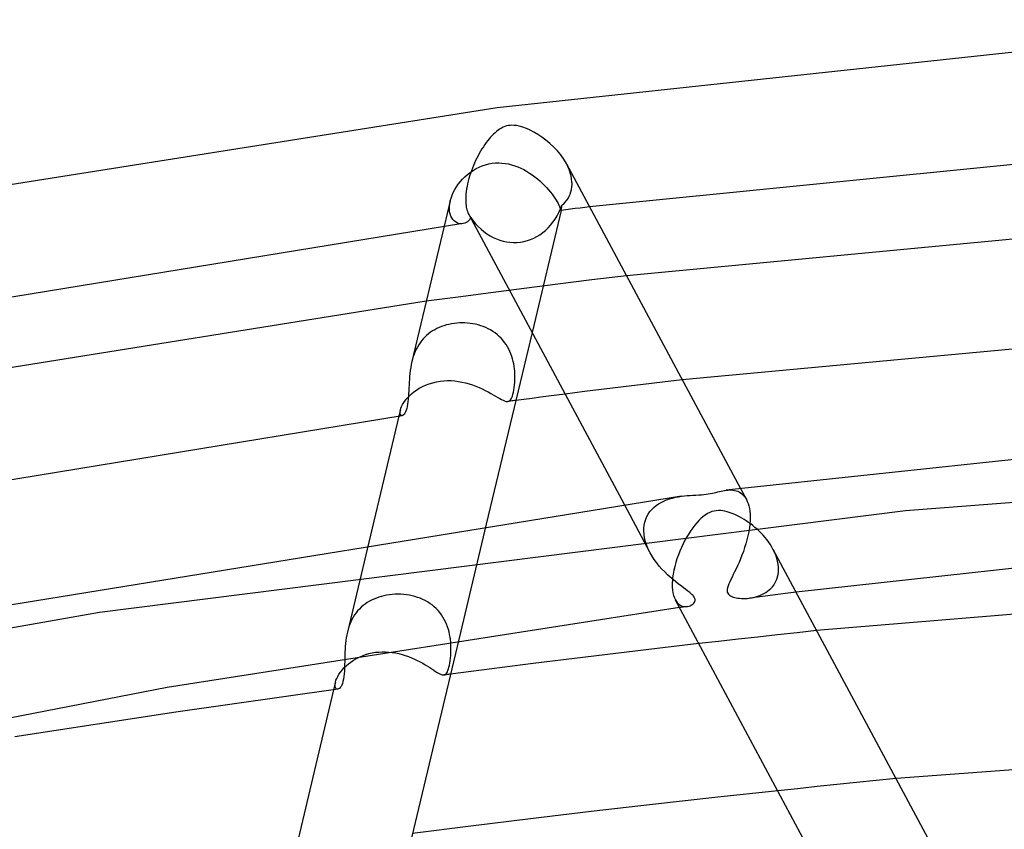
# Model space of a CAD drawing. Header units: millimetres. Extents: x -519 to 519, y -260 to 440.
# Tile 73 of 107: x -97 to -62, y 409 to 438. Entities that reach past the tile are written whole.
import ezdxf

# ---------------------------------------------------------------- set-up
doc = ezdxf.new("R2010")
doc.units = ezdxf.units.MM
doc.layers.add('HIDDEN', color=7, linetype='Continuous')
doc.layers.add('THICK', color=7, linetype='Continuous')

msp = doc.modelspace()

# ---------------------------------------------------------------- linework, layer by layer
at = {"layer": 'HIDDEN'}
for p, q in [((-80.755, 432.584), (-80.644, 432.64)), ((-80.644, 432.64), (-80.528, 432.688)), ((-80.528, 432.688), (-80.41, 432.728)), ((-80.41, 432.728), (-80.288, 432.758)), ((-80.288, 432.758), (-80.165, 432.78)), ((-80.165, 432.78), (-80.047, 432.791)), ((-80.047, 432.791), (-79.93, 432.794)), ((-79.93, 432.794), (-79.812, 432.789)), ((-79.812, 432.789), (-79.695, 432.776)), ((-79.695, 432.776), (-79.578, 432.754)), ((-79.578, 432.754), (-79.463, 432.726)), ((-79.463, 432.726), (-79.35, 432.691)), ((-79.35, 432.691), (-79.238, 432.649)), ((-79.238, 432.649), (-79.128, 432.601)), ((-77.417, 432.66), (-77.472, 432.769)), ((-77.37, 432.548), (-77.417, 432.66)), ((-81.244, 432.205), (-81.157, 432.292)), ((-81.157, 432.292), (-81.064, 432.374)), ((-81.064, 432.374), (-80.966, 432.45)), ((-80.966, 432.45), (-80.863, 432.521)), ((-80.863, 432.521), (-80.755, 432.584)), ((-79.128, 432.601), (-79.02, 432.548)), ((-79.02, 432.548), (-78.915, 432.489)), ((-78.915, 432.489), (-78.812, 432.426)), ((-78.812, 432.426), (-78.712, 432.359)), ((-78.712, 432.359), (-78.615, 432.288)), ((-78.615, 432.288), (-78.522, 432.213)), ((-77.33, 432.435), (-77.37, 432.548)), ((-77.3, 432.322), (-77.33, 432.435)), ((-77.279, 432.209), (-77.3, 432.322)), ((-81.528, 431.822), (-81.467, 431.922)), ((-81.467, 431.922), (-81.399, 432.019)), ((-81.399, 432.019), (-81.325, 432.114)), ((-81.325, 432.114), (-81.244, 432.205)), ((-78.522, 432.213), (-78.432, 432.137)), ((-78.432, 432.137), (-78.346, 432.057)), ((-78.346, 432.057), (-78.264, 431.977)), ((-78.264, 431.977), (-78.188, 431.895)), ((-77.284, 431.829), (-77.271, 431.919)), ((-77.268, 432.098), (-77.279, 432.209)), ((-77.271, 431.919), (-77.266, 432.013)), ((-77.267, 432.084), (-77.268, 432.098)), ((-77.266, 432.07), (-77.267, 432.084)), ((-77.266, 432.056), (-77.266, 432.07)), ((-77.266, 432.041), (-77.266, 432.056)), ((-77.266, 432.027), (-77.266, 432.041)), ((-77.266, 432.013), (-77.266, 432.027)), ((-81.663, 431.516), (-81.626, 431.618)), ((-81.626, 431.618), (-81.581, 431.721)), ((-81.581, 431.721), (-81.528, 431.822)), ((-78.188, 431.895), (-78.116, 431.815)), ((-78.116, 431.815), (-78.05, 431.735)), ((-78.05, 431.735), (-77.99, 431.656)), ((-77.99, 431.656), (-77.935, 431.58)), ((-77.935, 431.58), (-77.886, 431.507)), ((-77.409, 431.504), (-77.367, 431.579)), ((-77.367, 431.579), (-77.333, 431.659)), ((-77.333, 431.659), (-77.305, 431.742)), ((-77.305, 431.742), (-77.284, 431.829)), ((-81.692, 431.414), (-81.912, 430.491)), ((-81.723, 431.209), (-81.712, 431.31)), ((-81.723, 431.111), (-81.723, 431.209)), ((-81.712, 431.31), (-81.692, 431.415)), ((-81.692, 431.415), (-81.663, 431.516)), ((-77.886, 431.507), (-77.843, 431.439)), ((-77.843, 431.439), (-77.806, 431.374)), ((-77.806, 431.374), (-77.774, 431.315)), ((-77.774, 431.315), (-77.747, 431.262)), ((-77.747, 431.262), (-77.725, 431.214)), ((-77.725, 431.214), (-77.708, 431.173)), ((-77.641, 431.201), (-77.631, 431.254)), ((-77.631, 431.254), (-77.568, 431.309)), ((-77.568, 431.309), (-77.51, 431.369)), ((-77.51, 431.369), (-77.456, 431.434)), ((-77.456, 431.434), (-77.409, 431.504)), ((-81.714, 431.02), (-81.723, 431.111)), ((-81.696, 430.937), (-81.714, 431.02)), ((-81.669, 430.862), (-81.696, 430.937)), ((-81.635, 430.794), (-81.669, 430.862)), ((-81.018, 430.917), (-81.007, 430.897)), ((-81.007, 430.897), (-80.995, 430.877)), ((-80.995, 430.877), (-80.983, 430.859)), ((-80.983, 430.859), (-80.97, 430.842)), ((-77.662, 431.068), (-78.72, 426.63)), ((-77.708, 431.173), (-77.694, 431.138)), ((-77.694, 431.138), (-77.684, 431.11)), ((-77.684, 431.11), (-77.676, 431.088)), ((-77.676, 431.088), (-77.671, 431.073)), ((-77.671, 431.073), (-77.667, 431.065)), ((-77.667, 431.065), (-77.664, 431.063)), ((-77.493, 431.085), (-77.665, 431.063)), ((-77.664, 431.064), (-77.663, 431.065)), ((-77.664, 431.063), (-77.664, 431.064)), ((-77.664, 431.064), (-77.664, 431.064)), ((-77.663, 431.067), (-77.662, 431.068)), ((-77.663, 431.066), (-77.663, 431.067)), ((-77.663, 431.065), (-77.663, 431.066)), ((-77.662, 431.068), (-77.66, 431.08)), ((-77.66, 431.08), (-77.658, 431.098)), ((-77.658, 431.098), (-77.654, 431.123)), ((-77.654, 431.123), (-77.649, 431.157)), ((-77.649, 431.157), (-77.641, 431.201)), ((-77.32, 431.108), (-77.493, 431.085)), ((-77.148, 431.13), (-77.32, 431.108)), ((-76.975, 431.153), (-77.148, 431.13)), ((-76.803, 431.175), (-76.975, 431.153)), ((-76.63, 431.197), (-76.803, 431.175)), ((-81.594, 430.736), (-81.635, 430.794)), ((-81.547, 430.687), (-81.594, 430.736)), ((-81.497, 430.647), (-81.547, 430.687)), ((-81.443, 430.617), (-81.497, 430.647)), ((-81.386, 430.596), (-81.443, 430.617)), ((-81.329, 430.584), (-81.386, 430.596)), ((-81.271, 430.582), (-81.329, 430.584)), ((-81.213, 430.588), (-81.271, 430.582)), ((-80.97, 430.842), (-80.958, 430.825)), ((-80.958, 430.825), (-80.945, 430.81)), ((-80.951, 430.797), (-80.952, 430.794)), ((-80.95, 430.799), (-80.951, 430.797)), ((-80.948, 430.802), (-80.95, 430.799)), ((-80.947, 430.804), (-80.948, 430.802)), ((-80.946, 430.807), (-80.947, 430.804)), ((-80.945, 430.81), (-80.946, 430.807)), ((-77.786, 428.383), (-79.009, 428.228)), ((-76.544, 428.537), (-77.786, 428.383)), ((-75.287, 428.691), (-76.544, 428.537)), ((-80.214, 428.072), (-81.398, 427.917)), ((-79.009, 428.228), (-80.214, 428.072)), ((-81.398, 427.917), (-82.563, 427.761)), ((-81.74, 426.923), (-81.831, 426.901)), ((-81.647, 426.942), (-81.74, 426.923)), ((-81.553, 426.957), (-81.647, 426.942)), ((-81.457, 426.967), (-81.553, 426.957)), ((-81.36, 426.974), (-81.457, 426.967)), ((-81.262, 426.977), (-81.36, 426.974)), ((-81.164, 426.975), (-81.262, 426.977)), ((-81.066, 426.969), (-81.164, 426.975)), ((-80.968, 426.959), (-81.066, 426.969)), ((-80.871, 426.945), (-80.968, 426.959)), ((-80.774, 426.926), (-80.871, 426.945)), ((-80.678, 426.903), (-80.774, 426.926)), ((-82.481, 426.581), (-82.549, 426.524)), ((-82.409, 426.635), (-82.481, 426.581)), ((-82.334, 426.684), (-82.409, 426.635)), ((-82.256, 426.73), (-82.334, 426.684)), ((-82.176, 426.772), (-82.256, 426.73)), ((-82.093, 426.81), (-82.176, 426.772)), ((-82.008, 426.844), (-82.093, 426.81)), ((-81.921, 426.874), (-82.008, 426.844)), ((-81.831, 426.901), (-81.921, 426.874)), ((-80.584, 426.876), (-80.678, 426.903)), ((-80.491, 426.843), (-80.584, 426.876)), ((-80.4, 426.807), (-80.491, 426.843)), ((-80.311, 426.765), (-80.4, 426.807)), ((-80.225, 426.719), (-80.311, 426.765)), ((-80.141, 426.668), (-80.225, 426.719)), ((-80.061, 426.612), (-80.141, 426.668)), ((-79.984, 426.552), (-80.061, 426.612)), ((-79.911, 426.488), (-79.984, 426.552)), ((-82.788, 426.256), (-82.839, 426.18)), ((-82.734, 426.329), (-82.788, 426.256)), ((-82.676, 426.398), (-82.734, 426.329)), ((-82.614, 426.463), (-82.676, 426.398)), ((-82.549, 426.524), (-82.614, 426.463)), ((-79.842, 426.42), (-79.911, 426.488)), ((-79.777, 426.347), (-79.842, 426.42)), ((-79.716, 426.27), (-79.777, 426.347)), ((-79.66, 426.191), (-79.716, 426.27)), ((-83.002, 425.845), (-83.034, 425.755)), ((-82.967, 425.933), (-83.002, 425.845)), ((-82.928, 426.018), (-82.967, 425.933)), ((-82.886, 426.1), (-82.928, 426.018)), ((-82.839, 426.18), (-82.886, 426.1)), ((-79.609, 426.108), (-79.66, 426.191)), ((-79.563, 426.024), (-79.609, 426.108)), ((-79.522, 425.937), (-79.563, 426.024)), ((-79.485, 425.849), (-79.522, 425.937)), ((-79.453, 425.758), (-79.485, 425.849)), ((-83.062, 425.662), (-83.086, 425.569)), ((-83.034, 425.755), (-83.062, 425.662)), ((-79.425, 425.668), (-79.453, 425.758)), ((-79.402, 425.577), (-79.425, 425.668)), ((-79.383, 425.487), (-79.402, 425.577)), ((-79.368, 425.398), (-79.383, 425.487)), ((-79.356, 425.309), (-79.368, 425.398)), ((-79.348, 425.222), (-79.356, 425.309)), ((-79.343, 425.136), (-79.348, 425.222)), ((-79.34, 425.027), (-79.343, 425.136)), ((-82.586, 424.715), (-82.46, 424.763)), ((-82.46, 424.763), (-82.328, 424.804)), ((-82.328, 424.804), (-82.192, 424.836)), ((-82.192, 424.836), (-82.053, 424.859)), ((-82.053, 424.859), (-81.924, 424.873)), ((-81.924, 424.873), (-81.793, 424.878)), ((-81.793, 424.878), (-81.661, 424.877)), ((-81.661, 424.877), (-81.529, 424.867)), ((-81.529, 424.867), (-81.397, 424.851)), ((-81.397, 424.851), (-81.266, 424.828)), ((-81.266, 424.828), (-81.137, 424.798)), ((-81.137, 424.798), (-81.01, 424.763)), ((-81.01, 424.763), (-80.885, 424.723)), ((-79.354, 424.719), (-79.346, 424.818)), ((-79.346, 424.818), (-79.341, 424.921)), ((-79.341, 424.921), (-79.34, 425.027)), ((-73.972, 424.826), (-74.682, 424.74)), ((-73.262, 424.912), (-73.972, 424.826)), ((-83.105, 424.393), (-83.016, 424.465)), ((-83.016, 424.465), (-82.92, 424.535)), ((-82.92, 424.535), (-82.816, 424.6)), ((-82.816, 424.6), (-82.704, 424.66)), ((-82.704, 424.66), (-82.586, 424.715)), ((-80.885, 424.723), (-80.763, 424.678)), ((-80.763, 424.678), (-80.645, 424.629)), ((-80.645, 424.629), (-80.531, 424.577)), ((-80.531, 424.577), (-80.422, 424.524)), ((-80.422, 424.524), (-80.319, 424.47)), ((-80.319, 424.47), (-80.22, 424.416)), ((-80.22, 424.416), (-80.129, 424.363)), ((-79.411, 424.384), (-79.393, 424.456)), ((-79.393, 424.456), (-79.378, 424.537)), ((-79.378, 424.537), (-79.364, 424.625)), ((-79.364, 424.625), (-79.354, 424.719)), ((-76.81, 424.477), (-77.519, 424.387)), ((-76.101, 424.565), (-76.81, 424.477)), ((-75.392, 424.653), (-76.101, 424.565)), ((-74.682, 424.74), (-75.392, 424.653)), ((-83.423, 424.012), (-83.377, 424.087)), ((-83.377, 424.087), (-83.322, 424.164)), ((-83.322, 424.164), (-83.258, 424.242)), ((-83.258, 424.242), (-83.185, 424.318)), ((-83.185, 424.318), (-83.105, 424.393)), ((-80.129, 424.363), (-80.044, 424.314)), ((-80.044, 424.314), (-79.966, 424.268)), ((-79.966, 424.268), (-79.895, 424.226)), ((-79.895, 424.226), (-79.83, 424.191)), ((-79.83, 424.191), (-79.771, 424.162)), ((-79.771, 424.162), (-79.719, 424.14)), ((-79.719, 424.14), (-79.673, 424.125)), ((-79.673, 424.125), (-79.631, 424.119)), ((-79.631, 424.119), (-79.593, 424.12)), ((-79.549, 424.126), (-79.597, 424.12)), ((-79.593, 424.12), (-79.558, 424.13)), ((-79.558, 424.13), (-79.527, 424.15)), ((-79.502, 424.132), (-79.549, 424.126)), ((-79.527, 424.15), (-79.5, 424.179)), ((-79.454, 424.138), (-79.502, 424.132)), ((-79.5, 424.179), (-79.474, 424.217)), ((-79.474, 424.217), (-79.451, 424.264)), ((-79.406, 424.144), (-79.454, 424.138)), ((-79.451, 424.264), (-79.43, 424.319)), ((-79.43, 424.319), (-79.411, 424.384)), ((-79.358, 424.151), (-79.406, 424.144)), ((-79.31, 424.157), (-79.358, 424.151)), ((-83.505, 423.811), (-83.558, 423.589)), ((-83.517, 423.706), (-83.515, 423.755)), ((-83.511, 423.667), (-83.517, 423.706)), ((-83.515, 423.755), (-83.504, 423.812)), ((-83.504, 423.812), (-83.486, 423.874)), ((-83.486, 423.874), (-83.459, 423.941)), ((-83.459, 423.941), (-83.423, 424.012)), ((-83.5, 423.637), (-83.511, 423.667)), ((-83.483, 423.616), (-83.5, 423.637)), ((-83.463, 423.605), (-83.483, 423.616)), ((-83.439, 423.605), (-83.463, 423.605)), ((-33.631, 422.572), (-65.146, 420.145)), ((-71.669, 420.893), (-71.607, 420.899)), ((-71.607, 420.899), (-71.546, 420.903)), ((-71.546, 420.903), (-71.484, 420.903)), ((-71.484, 420.903), (-71.423, 420.899)), ((-71.423, 420.899), (-71.363, 420.89)), ((-71.363, 420.89), (-71.304, 420.875)), ((-71.304, 420.875), (-71.245, 420.855)), ((-71.245, 420.855), (-71.19, 420.83)), ((-71.19, 420.83), (-71.138, 420.799)), ((-71.145, 420.962), (-70.929, 420.56)), ((-74.03, 420.451), (-73.933, 420.5)), ((-73.933, 420.5), (-73.832, 420.542)), ((-73.832, 420.542), (-73.726, 420.58)), ((-73.726, 420.58), (-73.618, 420.611)), ((-73.618, 420.611), (-73.507, 420.638)), ((-73.507, 420.638), (-73.395, 420.659)), ((-73.395, 420.659), (-73.285, 420.676)), ((-71.138, 420.799), (-71.09, 420.762)), ((-71.09, 420.762), (-71.045, 420.72)), ((-71.045, 420.72), (-71.003, 420.672)), ((-71.003, 420.672), (-70.964, 420.619)), ((-70.964, 420.619), (-70.93, 420.56)), ((-70.93, 420.56), (-70.895, 420.489)), ((-70.895, 420.489), (-70.865, 420.41)), ((-65.146, 420.145), (-94.443, 416.451)), ((-75.376, 420.388), (-74.432, 418.627)), ((-74.494, 420.028), (-74.434, 420.115)), ((-74.434, 420.115), (-74.366, 420.195)), ((-74.366, 420.195), (-74.291, 420.269)), ((-74.291, 420.269), (-74.21, 420.336)), ((-74.21, 420.336), (-74.123, 420.397)), ((-74.123, 420.397), (-74.03, 420.451)), ((-70.865, 420.41), (-70.84, 420.324)), ((-70.84, 420.324), (-70.82, 420.23)), ((-70.82, 420.23), (-70.806, 420.13)), ((-70.806, 420.13), (-70.797, 420.024)), ((-74.621, 419.731), (-74.589, 419.836)), ((-74.589, 419.836), (-74.546, 419.935)), ((-74.546, 419.935), (-74.494, 420.028)), ((-70.796, 419.804), (-70.805, 419.665)), ((-70.797, 420.024), (-70.796, 420.01)), ((-70.796, 420.01), (-70.795, 419.995)), ((-70.794, 419.936), (-70.796, 419.804)), ((-70.795, 419.995), (-70.795, 419.981)), ((-70.795, 419.981), (-70.794, 419.966)), ((-70.794, 419.966), (-70.794, 419.951)), ((-70.794, 419.951), (-70.794, 419.936)), ((-80.382, 419.663), (-81.382, 415.466)), ((-74.658, 419.448), (-74.657, 419.463)), ((-74.658, 419.434), (-74.658, 419.448)), ((-74.658, 419.419), (-74.658, 419.434)), ((-74.649, 419.287), (-74.658, 419.419)), ((-74.657, 419.478), (-74.656, 419.492)), ((-74.657, 419.463), (-74.657, 419.478)), ((-74.656, 419.507), (-74.644, 419.621)), ((-74.656, 419.492), (-74.656, 419.507)), ((-74.644, 419.621), (-74.621, 419.731)), ((-70.821, 419.523), (-70.845, 419.379)), ((-70.805, 419.665), (-70.821, 419.523)), ((-74.628, 419.152), (-74.649, 419.287)), ((-74.594, 419.018), (-74.628, 419.152)), ((-70.908, 419.09), (-70.948, 418.947)), ((-70.874, 419.235), (-70.908, 419.09)), ((-70.845, 419.379), (-70.874, 419.235)), ((-84.651, 419.005), (-85.429, 415.739)), ((-74.549, 418.884), (-74.594, 419.018)), ((-74.494, 418.752), (-74.549, 418.884)), ((-74.43, 418.623), (-74.494, 418.752)), ((-70.992, 418.806), (-71.039, 418.667)), ((-70.948, 418.947), (-70.992, 418.806)), ((-69.909, 418.647), (-69.963, 418.757)), ((-74.356, 418.495), (-74.43, 418.623)), ((-74.275, 418.371), (-74.356, 418.495)), ((-74.187, 418.251), (-74.275, 418.371)), ((-71.142, 418.399), (-71.196, 418.272)), ((-71.089, 418.531), (-71.142, 418.399)), ((-71.039, 418.667), (-71.089, 418.531)), ((-69.861, 418.536), (-69.909, 418.647)), ((-69.823, 418.424), (-69.861, 418.536)), ((-69.793, 418.313), (-69.823, 418.424)), ((-74.094, 418.136), (-74.187, 418.251)), ((-73.997, 418.026), (-74.094, 418.136)), ((-73.898, 417.922), (-73.997, 418.026)), ((-71.303, 418.037), (-71.355, 417.929)), ((-71.25, 418.151), (-71.303, 418.037)), ((-71.196, 418.272), (-71.25, 418.151)), ((-69.773, 418.202), (-69.793, 418.313)), ((-69.762, 418.092), (-69.773, 418.202)), ((-69.765, 417.916), (-69.76, 418.007)), ((-69.761, 418.078), (-69.762, 418.092)), ((-69.76, 418.063), (-69.761, 418.078)), ((-69.76, 418.049), (-69.76, 418.063)), ((-69.76, 418.035), (-69.76, 418.049)), ((-69.76, 418.021), (-69.76, 418.035)), ((-69.76, 418.007), (-69.76, 418.021)), ((-73.797, 417.823), (-73.898, 417.922)), ((-73.696, 417.731), (-73.797, 417.823)), ((-73.595, 417.643), (-73.696, 417.731)), ((-73.495, 417.561), (-73.595, 417.643)), ((-71.494, 417.647), (-71.532, 417.566)), ((-71.451, 417.734), (-71.494, 417.647)), ((-71.404, 417.828), (-71.451, 417.734)), ((-71.355, 417.929), (-71.404, 417.828)), ((-69.855, 417.587), (-69.822, 417.663)), ((-69.822, 417.663), (-69.796, 417.744)), ((-69.796, 417.744), (-69.777, 417.829)), ((-69.777, 417.829), (-69.765, 417.916)), ((-73.398, 417.484), (-73.495, 417.561)), ((-73.304, 417.413), (-73.398, 417.484)), ((-73.215, 417.347), (-73.304, 417.413)), ((-73.132, 417.285), (-73.215, 417.347)), ((-73.057, 417.228), (-73.132, 417.285)), ((-71.628, 417.288), (-71.63, 417.235)), ((-71.616, 417.35), (-71.628, 417.288)), ((-71.595, 417.417), (-71.616, 417.35)), ((-71.567, 417.489), (-71.595, 417.417)), ((-71.532, 417.566), (-71.567, 417.489)), ((-70.158, 417.222), (-70.097, 417.271)), ((-70.097, 417.271), (-70.039, 417.325)), ((-70.039, 417.325), (-69.985, 417.384)), ((-69.985, 417.384), (-69.937, 417.447)), ((-69.937, 417.447), (-69.893, 417.515)), ((-69.893, 417.515), (-69.855, 417.587)), ((-84.55, 416.9), (-84.632, 416.856)), ((-84.465, 416.939), (-84.55, 416.9)), ((-84.377, 416.975), (-84.465, 416.939)), ((-84.287, 417.006), (-84.377, 416.975)), ((-84.194, 417.034), (-84.287, 417.006)), ((-84.1, 417.057), (-84.194, 417.034)), ((-84.003, 417.077), (-84.1, 417.057)), ((-83.905, 417.092), (-84.003, 417.077)), ((-83.802, 417.103), (-83.905, 417.092)), ((-83.698, 417.11), (-83.802, 417.103)), ((-83.594, 417.113), (-83.698, 417.11)), ((-83.488, 417.111), (-83.594, 417.113)), ((-83.383, 417.104), (-83.488, 417.111)), ((-83.279, 417.092), (-83.383, 417.104)), ((-83.176, 417.076), (-83.279, 417.092)), ((-83.075, 417.055), (-83.176, 417.076)), ((-82.976, 417.029), (-83.075, 417.055)), ((-82.879, 416.999), (-82.976, 417.029)), ((-82.784, 416.964), (-82.879, 416.999)), ((-82.692, 416.925), (-82.784, 416.964)), ((-82.603, 416.881), (-82.692, 416.925)), ((-73.511, 416.91), (-73.472, 416.847)), ((-72.99, 417.176), (-73.057, 417.228)), ((-72.938, 417.132), (-72.99, 417.176)), ((-72.898, 417.095), (-72.938, 417.132)), ((-72.868, 417.064), (-72.898, 417.095)), ((-72.845, 417.037), (-72.868, 417.064)), ((-72.826, 417.01), (-72.845, 417.037)), ((-72.811, 416.985), (-72.826, 417.01)), ((-72.8, 416.96), (-72.811, 416.985)), ((-72.793, 416.935), (-72.8, 416.96)), ((-72.79, 416.91), (-72.793, 416.935)), ((-72.792, 416.883), (-72.79, 416.91)), ((-71.63, 417.235), (-71.622, 417.188)), ((-71.622, 417.188), (-71.605, 417.148)), ((-71.605, 417.148), (-71.58, 417.112)), ((-71.58, 417.112), (-71.546, 417.081)), ((-71.546, 417.081), (-71.505, 417.054)), ((-71.505, 417.054), (-71.458, 417.031)), ((-71.458, 417.031), (-71.407, 417.011)), ((-71.407, 417.011), (-71.352, 416.995)), ((-71.352, 416.995), (-71.295, 416.982)), ((-71.295, 416.982), (-71.237, 416.972)), ((-71.237, 416.972), (-71.176, 416.965)), ((-71.176, 416.965), (-71.111, 416.96)), ((-71.111, 416.96), (-71.042, 416.958)), ((-71.042, 416.958), (-70.972, 416.958)), ((-70.972, 416.958), (-70.899, 416.962)), ((-70.899, 416.962), (-70.825, 416.97)), ((-70.825, 416.97), (-70.746, 416.981)), ((-70.528, 417.009), (-70.808, 416.972)), ((-70.746, 416.981), (-70.667, 416.996)), ((-70.667, 416.996), (-70.589, 417.016)), ((-70.589, 417.016), (-70.512, 417.04)), ((-70.247, 417.045), (-70.528, 417.009)), ((-70.512, 417.04), (-70.436, 417.068)), ((-70.436, 417.068), (-70.363, 417.1)), ((-70.363, 417.1), (-70.292, 417.136)), ((-70.292, 417.136), (-70.224, 417.177)), ((-69.966, 417.082), (-70.247, 417.045)), ((-70.224, 417.177), (-70.158, 417.222)), ((-69.686, 417.118), (-69.966, 417.082)), ((-69.405, 417.155), (-69.686, 417.118)), ((-69.124, 417.191), (-69.405, 417.155)), ((-84.995, 416.576), (-85.057, 416.508)), ((-84.929, 416.64), (-84.995, 416.576)), ((-84.86, 416.7), (-84.929, 416.64)), ((-84.788, 416.756), (-84.86, 416.7)), ((-84.712, 416.808), (-84.788, 416.756)), ((-84.632, 416.856), (-84.712, 416.808)), ((-82.517, 416.833), (-82.603, 416.881)), ((-82.434, 416.78), (-82.517, 416.833)), ((-82.354, 416.722), (-82.434, 416.78)), ((-82.277, 416.659), (-82.354, 416.722)), ((-82.204, 416.592), (-82.277, 416.659)), ((-82.135, 416.52), (-82.204, 416.592)), ((-73.472, 416.847), (-73.429, 416.793)), ((-73.429, 416.793), (-73.382, 416.75)), ((-73.382, 416.75), (-73.333, 416.715)), ((-73.315, 416.635), (-73.362, 416.629)), ((-73.333, 416.715), (-73.281, 416.69)), ((-73.269, 416.642), (-73.315, 416.635)), ((-73.281, 416.69), (-73.228, 416.673)), ((-73.222, 416.648), (-73.269, 416.642)), ((-73.228, 416.673), (-73.175, 416.665)), ((-73.175, 416.654), (-73.222, 416.648)), ((-73.175, 416.665), (-73.122, 416.664)), ((-73.129, 416.661), (-73.175, 416.654)), ((-73.082, 416.667), (-73.129, 416.661)), ((-73.122, 416.664), (-73.07, 416.669)), ((-73.07, 416.669), (-73.023, 416.679)), ((-73.023, 416.679), (-72.978, 416.695)), ((-72.978, 416.695), (-72.936, 416.714)), ((-72.936, 416.714), (-72.897, 416.738)), ((-72.897, 416.738), (-72.864, 416.764)), ((-72.864, 416.764), (-72.835, 416.793)), ((-72.835, 416.793), (-72.813, 416.824)), ((-72.813, 416.824), (-72.799, 416.854)), ((-72.799, 416.854), (-72.792, 416.883)), ((-94.443, 416.451), (-121.323, 411.734)), ((-85.264, 416.198), (-85.305, 416.111)), ((-85.218, 416.28), (-85.264, 416.198)), ((-85.169, 416.36), (-85.218, 416.28)), ((-85.115, 416.436), (-85.169, 416.36)), ((-85.057, 416.508), (-85.115, 416.436)), ((-82.071, 416.445), (-82.135, 416.52)), ((-82.012, 416.366), (-82.071, 416.445)), ((-81.958, 416.283), (-82.012, 416.366)), ((-81.909, 416.198), (-81.958, 416.283)), ((-81.864, 416.11), (-81.909, 416.198)), ((-85.404, 415.835), (-85.429, 415.739)), ((-85.375, 415.929), (-85.404, 415.835)), ((-85.342, 416.022), (-85.375, 415.929)), ((-85.305, 416.111), (-85.342, 416.022)), ((-81.825, 416.02), (-81.864, 416.11)), ((-81.79, 415.928), (-81.825, 416.02)), ((-81.76, 415.836), (-81.79, 415.928)), ((-81.735, 415.743), (-81.76, 415.836)), ((-85.47, 415.532), (-85.485, 415.427)), ((-85.452, 415.636), (-85.47, 415.532)), ((-85.429, 415.739), (-85.452, 415.636)), ((-81.715, 415.65), (-81.735, 415.743)), ((-81.698, 415.557), (-81.715, 415.65)), ((-81.685, 415.465), (-81.698, 415.557)), ((-81.676, 415.374), (-81.685, 415.465)), ((-71.231, 415.478), (-71.944, 415.397)), ((-70.518, 415.558), (-71.231, 415.478)), ((-69.804, 415.637), (-70.518, 415.558)), ((-69.089, 415.715), (-69.804, 415.637)), ((-68.375, 415.793), (-69.089, 415.715)), ((-85.513, 415.114), (-85.518, 415.013)), ((-85.507, 415.217), (-85.513, 415.114)), ((-85.497, 415.321), (-85.507, 415.217)), ((-85.485, 415.427), (-85.497, 415.321)), ((-81.67, 415.283), (-81.676, 415.374)), ((-81.666, 415.194), (-81.67, 415.283)), ((-81.666, 415.087), (-81.666, 415.194)), ((-71.944, 415.397), (-72.657, 415.316)), ((-85.522, 414.913), (-85.525, 414.814)), ((-85.518, 415.013), (-85.522, 414.913)), ((-85.205, 414.714), (-85.103, 414.774)), ((-85.103, 414.774), (-84.996, 414.828)), ((-84.996, 414.828), (-84.884, 414.876)), ((-84.884, 414.876), (-84.769, 414.918)), ((-84.769, 414.918), (-84.65, 414.953)), ((-84.65, 414.953), (-84.528, 414.98)), ((-84.528, 414.98), (-84.404, 415.001)), ((-84.404, 415.001), (-84.284, 415.013)), ((-84.284, 415.013), (-84.164, 415.019)), ((-84.164, 415.019), (-84.043, 415.018)), ((-84.043, 415.018), (-83.922, 415.011)), ((-83.922, 415.011), (-83.801, 414.998)), ((-83.801, 414.998), (-83.68, 414.978)), ((-83.68, 414.978), (-83.561, 414.953)), ((-83.561, 414.953), (-83.443, 414.922)), ((-83.443, 414.922), (-83.327, 414.887)), ((-83.327, 414.887), (-83.214, 414.847)), ((-83.214, 414.847), (-83.103, 414.803)), ((-83.103, 414.803), (-82.995, 414.756)), ((-82.995, 414.756), (-82.89, 414.706)), ((-81.697, 414.694), (-81.685, 414.785)), ((-81.685, 414.785), (-81.676, 414.882)), ((-81.676, 414.882), (-81.669, 414.983)), ((-81.669, 414.983), (-81.666, 415.087)), ((-85.622, 414.357), (-85.553, 414.433)), ((-85.553, 414.433), (-85.476, 414.508)), ((-85.476, 414.508), (-85.392, 414.581)), ((-85.392, 414.581), (-85.302, 414.649)), ((-85.302, 414.649), (-85.205, 414.714)), ((-82.89, 414.706), (-82.789, 414.654)), ((-82.789, 414.654), (-82.693, 414.601)), ((-82.693, 414.601), (-82.602, 414.548)), ((-82.602, 414.548), (-82.516, 414.496)), ((-82.516, 414.496), (-82.435, 414.445)), ((-82.435, 414.445), (-82.359, 414.396)), ((-82.359, 414.396), (-82.29, 414.351)), ((-81.777, 414.341), (-81.758, 414.397)), ((-81.758, 414.397), (-81.741, 414.461)), ((-81.741, 414.461), (-81.724, 414.531)), ((-81.724, 414.531), (-81.71, 414.609)), ((-81.71, 414.609), (-81.697, 414.694)), ((-85.844, 413.984), (-85.817, 414.054)), ((-85.817, 414.054), (-85.781, 414.127)), ((-85.781, 414.127), (-85.736, 414.203)), ((-85.736, 414.203), (-85.683, 414.279)), ((-85.683, 414.279), (-85.622, 414.357)), ((-82.29, 414.351), (-82.226, 414.31)), ((-82.226, 414.31), (-82.168, 414.273)), ((-82.168, 414.273), (-82.115, 414.242)), ((-82.115, 414.242), (-82.067, 414.216)), ((-82.067, 414.216), (-82.024, 414.197)), ((-82.024, 414.197), (-81.985, 414.184)), ((-81.985, 414.184), (-81.951, 414.177)), ((-81.951, 414.177), (-81.919, 414.178)), ((-81.88, 414.183), (-81.92, 414.178)), ((-81.919, 414.178), (-81.891, 414.185)), ((-81.891, 414.185), (-81.864, 414.201)), ((-81.841, 414.188), (-81.88, 414.183)), ((-81.864, 414.201), (-81.84, 414.223)), ((-81.801, 414.193), (-81.841, 414.188)), ((-81.84, 414.223), (-81.818, 414.254)), ((-81.818, 414.254), (-81.797, 414.293)), ((-81.761, 414.198), (-81.801, 414.193)), ((-81.797, 414.293), (-81.777, 414.341)), ((-81.722, 414.204), (-81.761, 414.198)), ((-81.682, 414.209), (-81.722, 414.204)), ((-85.863, 413.919), (-85.93, 413.64)), ((-85.877, 413.79), (-85.875, 413.85)), ((-85.87, 413.741), (-85.877, 413.79)), ((-85.875, 413.85), (-85.863, 413.919)), ((-85.855, 413.703), (-85.87, 413.741)), ((-85.863, 413.919), (-85.844, 413.984)), ((-85.833, 413.677), (-85.855, 413.703)), ((-85.807, 413.663), (-85.833, 413.677)), ((-85.778, 413.661), (-85.807, 413.663)), ((-68.361, 410.118), (-69.077, 410.043)), ((-67.645, 410.193), (-68.361, 410.118)), ((-66.928, 410.267), (-67.645, 410.193)), ((-66.21, 410.34), (-66.928, 410.267)), ((-65.491, 410.412), (-66.21, 410.34)), ((-69.077, 410.043), (-69.791, 409.967))]:
    msp.add_line(p, q, dxfattribs=at)
for start_param, end_param in [(-3.138037, -2.107351), (2.114462, 3.145148)]:
    msp.add_ellipse((-79.445, 432.216), major_axis=(-0.299, 2.303), ratio=0.839305, start_param=start_param, end_param=end_param, dxfattribs=at)
at = {"layer": 'THICK'}
for p, q in [((-50.251, 438), (-79.982, 434.791)), ((-79.982, 434.791), (-106.216, 430.643)), ((-43.753, 434.489), (-76.63, 431.197)), ((-79.77, 434.091), (-79.834, 434.059)), ((-79.708, 434.116), (-79.77, 434.091)), ((-79.646, 434.135), (-79.708, 434.116)), ((-79.585, 434.148), (-79.646, 434.135)), ((-79.518, 434.157), (-79.585, 434.148)), ((-79.448, 434.16), (-79.518, 434.157)), ((-79.374, 434.157), (-79.448, 434.16)), ((-79.286, 434.147), (-79.374, 434.157)), ((-79.181, 434.126), (-79.286, 434.147)), ((-79.058, 434.091), (-79.181, 434.126)), ((-78.926, 434.043), (-79.058, 434.091)), ((-80.224, 433.731), (-80.277, 433.67)), ((-80.171, 433.789), (-80.224, 433.731)), ((-80.118, 433.843), (-80.171, 433.789)), ((-80.065, 433.892), (-80.118, 433.843)), ((-80.012, 433.937), (-80.065, 433.892)), ((-79.956, 433.981), (-80.012, 433.937)), ((-79.896, 434.022), (-79.956, 433.981)), ((-79.834, 434.059), (-79.896, 434.022)), ((-78.791, 433.984), (-78.926, 434.043)), ((-78.651, 433.912), (-78.791, 433.984)), ((-78.507, 433.828), (-78.651, 433.912)), ((-78.36, 433.732), (-78.507, 433.828)), ((-78.213, 433.622), (-78.36, 433.732)), ((-80.487, 433.383), (-80.538, 433.304)), ((-80.435, 433.461), (-80.487, 433.383)), ((-80.382, 433.534), (-80.435, 433.461)), ((-80.33, 433.604), (-80.382, 433.534)), ((-80.277, 433.67), (-80.33, 433.604)), ((-78.068, 433.501), (-78.213, 433.622)), ((-77.929, 433.371), (-78.068, 433.501)), ((-77.798, 433.232), (-77.929, 433.371)), ((-80.682, 433.052), (-80.727, 432.965)), ((-80.636, 433.138), (-80.682, 433.052)), ((-80.588, 433.222), (-80.636, 433.138)), ((-80.538, 433.304), (-80.588, 433.222)), ((-77.678, 433.085), (-77.798, 433.232)), ((-77.568, 432.93), (-77.678, 433.085)), ((-80.851, 432.693), (-80.888, 432.6)), ((-80.811, 432.785), (-80.851, 432.693)), ((-80.77, 432.876), (-80.811, 432.785)), ((-80.727, 432.965), (-80.77, 432.876)), ((-77.472, 432.769), (-77.568, 432.93)), ((-77.469, 432.763), (-71.145, 420.962)), ((-80.986, 432.317), (-81.014, 432.223)), ((-80.956, 432.412), (-80.986, 432.317)), ((-80.923, 432.507), (-80.956, 432.412)), ((-80.888, 432.6), (-80.923, 432.507)), ((-81.081, 431.939), (-81.097, 431.846)), ((-81.062, 432.033), (-81.081, 431.939)), ((-81.039, 432.128), (-81.062, 432.033)), ((-81.014, 432.223), (-81.039, 432.128)), ((-81.127, 431.567), (-81.128, 431.552)), ((-81.126, 431.581), (-81.127, 431.567)), ((-81.12, 431.667), (-81.126, 431.581)), ((-81.11, 431.756), (-81.12, 431.667)), ((-81.097, 431.846), (-81.11, 431.756)), ((-42.633, 431.791), (-75.287, 428.691)), ((-81.128, 431.538), (-81.129, 431.524)), ((-81.129, 431.524), (-81.129, 431.51)), ((-81.129, 431.51), (-81.129, 431.496)), ((-81.129, 431.496), (-81.129, 431.429)), ((-81.129, 431.429), (-81.127, 431.365)), ((-81.128, 431.552), (-81.128, 431.538)), ((-81.127, 431.365), (-81.122, 431.303)), ((-81.122, 431.303), (-81.116, 431.245)), ((-81.116, 431.245), (-81.107, 431.189)), ((-81.107, 431.189), (-81.097, 431.136)), ((-81.097, 431.136), (-81.084, 431.087)), ((-81.084, 431.087), (-81.07, 431.04)), ((-81.07, 431.04), (-81.054, 430.996)), ((-81.054, 430.996), (-81.037, 430.955)), ((-81.037, 430.955), (-81.018, 430.917)), ((-81.018, 430.917), (-75.376, 420.388)), ((-81.233, 430.585), (-109.056, 426.044)), ((-81.912, 430.491), (-83.086, 425.569)), ((-81.16, 430.603), (-81.213, 430.588)), ((-81.11, 430.625), (-81.16, 430.603)), ((-81.063, 430.656), (-81.11, 430.625)), ((-81.02, 430.695), (-81.063, 430.656)), ((-80.983, 430.741), (-81.02, 430.695)), ((-80.952, 430.794), (-80.983, 430.741)), ((-82.563, 427.761), (-110.063, 423.372)), ((-41.744, 427.842), (-73.262, 424.912)), ((-78.72, 426.63), (-80.382, 419.663)), ((-83.086, 425.569), (-83.109, 425.462)), ((-83.157, 425.136), (-83.168, 425.029)), ((-83.144, 425.245), (-83.157, 425.136)), ((-83.128, 425.353), (-83.144, 425.245)), ((-83.109, 425.462), (-83.128, 425.353)), ((-83.182, 424.82), (-83.188, 424.719)), ((-83.176, 424.923), (-83.182, 424.82)), ((-83.168, 425.029), (-83.176, 424.923)), ((-83.197, 424.509), (-83.203, 424.402)), ((-83.192, 424.62), (-83.197, 424.509)), ((-83.188, 424.719), (-83.192, 424.62)), ((-83.227, 424.105), (-83.24, 424.017)), ((-83.217, 424.199), (-83.227, 424.105)), ((-83.21, 424.298), (-83.217, 424.199)), ((-83.203, 424.402), (-83.21, 424.298)), ((-79.012, 424.196), (-79.31, 424.157)), ((-78.713, 424.234), (-79.012, 424.196)), ((-78.415, 424.273), (-78.713, 424.234)), ((-78.116, 424.311), (-78.415, 424.273)), ((-77.817, 424.349), (-78.116, 424.311)), ((-77.519, 424.387), (-77.817, 424.349)), ((-83.338, 423.698), (-83.364, 423.66)), ((-83.314, 423.745), (-83.338, 423.698)), ((-83.292, 423.8), (-83.314, 423.745)), ((-83.273, 423.864), (-83.292, 423.8)), ((-83.255, 423.937), (-83.273, 423.864)), ((-83.24, 424.017), (-83.255, 423.937)), ((-44.929, 423.742), (-71.669, 420.893)), ((-83.442, 423.604), (-112.622, 418.819)), ((-83.558, 423.589), (-84.651, 419.005)), ((-83.415, 423.614), (-83.439, 423.605)), ((-83.389, 423.632), (-83.415, 423.614)), ((-83.364, 423.66), (-83.389, 423.632)), ((-72.034, 420.816), (-71.972, 420.831)), ((-71.972, 420.831), (-71.91, 420.846)), ((-71.91, 420.846), (-71.85, 420.86)), ((-71.85, 420.86), (-71.789, 420.872)), ((-71.789, 420.872), (-71.729, 420.884)), ((-71.729, 420.884), (-71.669, 420.893)), ((-73.285, 420.676), (-99.381, 416.442)), ((-73.285, 420.676), (-73.181, 420.689)), ((-73.181, 420.689), (-73.079, 420.699)), ((-73.079, 420.699), (-72.978, 420.706)), ((-72.978, 420.706), (-72.874, 420.712)), ((-72.874, 420.712), (-72.768, 420.718)), ((-72.768, 420.718), (-72.662, 420.724)), ((-72.662, 420.724), (-72.564, 420.731)), ((-72.564, 420.731), (-72.475, 420.738)), ((-72.475, 420.738), (-72.394, 420.747)), ((-72.394, 420.747), (-72.315, 420.758)), ((-72.315, 420.758), (-72.239, 420.771)), ((-72.239, 420.771), (-72.166, 420.786)), ((-72.166, 420.786), (-72.098, 420.801)), ((-72.098, 420.801), (-72.034, 420.816)), ((-72.179, 420.118), (-72.26, 420.087)), ((-72.102, 420.138), (-72.179, 420.118)), ((-72.024, 420.15), (-72.102, 420.138)), ((-71.946, 420.154), (-72.024, 420.15)), ((-71.867, 420.151), (-71.946, 420.154)), ((-71.789, 420.142), (-71.867, 420.151)), ((-71.71, 420.128), (-71.789, 420.142)), ((-71.632, 420.109), (-71.71, 420.128)), ((-71.555, 420.086), (-71.632, 420.109)), ((-72.656, 419.792), (-72.729, 419.712)), ((-72.584, 419.863), (-72.656, 419.792)), ((-72.509, 419.929), (-72.584, 419.863)), ((-72.429, 419.99), (-72.509, 419.929)), ((-72.344, 420.045), (-72.429, 419.99)), ((-72.26, 420.087), (-72.344, 420.045)), ((-71.481, 420.061), (-71.555, 420.086)), ((-71.407, 420.032), (-71.481, 420.061)), ((-71.33, 419.999), (-71.407, 420.032)), ((-71.253, 419.962), (-71.33, 419.999)), ((-71.174, 419.922), (-71.253, 419.962)), ((-71.094, 419.878), (-71.174, 419.922)), ((-71.014, 419.83), (-71.094, 419.878)), ((-70.933, 419.779), (-71.014, 419.83)), ((-70.853, 419.724), (-70.933, 419.779)), ((-72.949, 419.425), (-73.022, 419.314)), ((-72.876, 419.529), (-72.949, 419.425)), ((-72.803, 419.624), (-72.876, 419.529)), ((-72.729, 419.712), (-72.803, 419.624)), ((-70.773, 419.667), (-70.853, 419.724)), ((-70.694, 419.606), (-70.773, 419.667)), ((-70.616, 419.542), (-70.694, 419.606)), ((-70.539, 419.475), (-70.616, 419.542)), ((-70.464, 419.405), (-70.539, 419.475)), ((-70.391, 419.332), (-70.464, 419.405)), ((-73.162, 419.073), (-73.228, 418.945)), ((-73.093, 419.196), (-73.162, 419.073)), ((-73.022, 419.314), (-73.093, 419.196)), ((-70.32, 419.256), (-70.391, 419.332)), ((-70.252, 419.178), (-70.32, 419.256)), ((-70.187, 419.098), (-70.252, 419.178)), ((-70.125, 419.015), (-70.187, 419.098)), ((-50.46, 419.247), (-69.124, 417.191)), ((-73.348, 418.68), (-73.401, 418.543)), ((-73.289, 418.815), (-73.348, 418.68)), ((-73.228, 418.945), (-73.289, 418.815)), ((-70.067, 418.931), (-70.125, 419.015)), ((-70.013, 418.845), (-70.067, 418.931)), ((-69.963, 418.757), (-70.013, 418.845)), ((-69.963, 418.757), (-63.121, 405.99)), ((-73.451, 418.404), (-73.495, 418.264)), ((-73.401, 418.543), (-73.451, 418.404)), ((-36.748, 418.396), (-68.375, 415.793)), ((-73.565, 417.982), (-73.591, 417.842)), ((-73.533, 418.123), (-73.565, 417.982)), ((-73.495, 418.264), (-73.533, 418.123)), ((-73.61, 417.706), (-73.62, 417.575)), ((-73.591, 417.842), (-73.61, 417.706)), ((-73.623, 417.503), (-73.624, 417.489)), ((-73.624, 417.489), (-73.622, 417.37)), ((-73.622, 417.532), (-73.623, 417.518)), ((-73.623, 417.518), (-73.623, 417.503)), ((-73.621, 417.561), (-73.622, 417.546)), ((-73.622, 417.546), (-73.622, 417.532)), ((-73.622, 417.37), (-73.613, 417.259)), ((-73.62, 417.575), (-73.621, 417.561)), ((-73.613, 417.259), (-73.596, 417.158)), ((-73.596, 417.158), (-73.574, 417.065)), ((-73.574, 417.065), (-73.545, 416.983)), ((-73.545, 416.983), (-73.511, 416.91)), ((-73.512, 416.911), (-67.352, 405.416)), ((-73.362, 416.629), (-91.982, 413.727)), ((-81.382, 415.466), (-84.431, 402.681)), ((-74.166, 415.14), (-75.673, 414.961)), ((-72.657, 415.316), (-74.166, 415.14)), ((-85.526, 414.745), (-85.527, 414.722)), ((-85.525, 414.791), (-85.526, 414.768)), ((-85.526, 414.768), (-85.526, 414.745)), ((-85.525, 414.814), (-85.525, 414.791)), ((-77.178, 414.778), (-78.681, 414.592)), ((-75.673, 414.961), (-77.178, 414.778)), ((-85.534, 414.436), (-85.539, 414.323)), ((-85.53, 414.554), (-85.534, 414.436)), ((-85.527, 414.677), (-85.53, 414.554)), ((-85.527, 414.722), (-85.527, 414.7)), ((-85.527, 414.7), (-85.527, 414.677)), ((-80.183, 414.402), (-81.682, 414.209)), ((-78.681, 414.592), (-80.183, 414.402)), ((-85.572, 414.027), (-85.59, 413.945)), ((-85.558, 414.117), (-85.572, 414.027)), ((-85.547, 414.216), (-85.558, 414.117)), ((-85.539, 414.323), (-85.547, 414.216)), ((-91.982, 413.727), (-110.045, 410.201)), ((-85.749, 413.67), (-85.778, 413.661)), ((-85.72, 413.689), (-85.749, 413.67)), ((-85.691, 413.719), (-85.72, 413.689)), ((-85.662, 413.759), (-85.691, 413.719)), ((-85.635, 413.811), (-85.662, 413.759)), ((-85.611, 413.873), (-85.635, 413.811)), ((-85.59, 413.945), (-85.611, 413.873)), ((-85.778, 413.661), (-91.66, 412.823)), ((-85.93, 413.64), (-87.774, 405.905)), ((-91.66, 412.823), (-97.518, 411.929)), ((-32.171, 412.878), (-65.491, 410.412)), ((-69.791, 409.967), (-72.075, 409.72)), ((-74.338, 409.467), (-76.575, 409.21)), ((-72.075, 409.72), (-74.338, 409.467)), ((-76.575, 409.21), (-78.779, 408.949)), ((-80.943, 408.686), (-83.062, 408.42)), ((-78.779, 408.949), (-80.943, 408.686))]:
    msp.add_line(p, q, dxfattribs=at)

doc.saveas('drawing.dxf')
